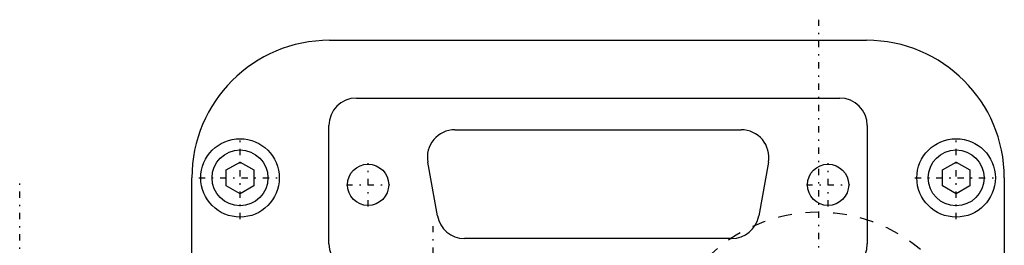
# Model space of a CAD drawing. Extents: x -128 to 128, y -5 to 816.
# Tile 19 of 24: x -42 to 30, y 737 to 754. Entities that reach past the tile are written whole.
import ezdxf

# ---------------------------------------------------------------- set-up
doc = ezdxf.new("R2010")
doc.units = 0
doc.linetypes.add('CENTER', pattern=[1.5, 0.45, -0.5, 0.05, -0.5])
doc.linetypes.add('DASHED', pattern=[2, 1, -1])
for name, color, linetype in [('AM_0', 7, 'CONTINUOUS'), ('AM_3', 7, 'DASHED'), ('AM_7', 7, 'CENTER')]:
    doc.layers.add(name, color=color, linetype=linetype)

msp = doc.modelspace()

# ---------------------------------------------------------------- linework, layer by layer
at = {"layer": 'AM_0', "color": 7, "linetype": 'CONTINUOUS'}
for p, q in [((-19.5, 752), (19.5, 752)), ((-17.55, 747.8), (17.55, 747.8)), ((-19.55, 737.2), (-19.55, 745.8)), ((19.55, 745.8), (19.55, 737.2)), ((-10.4, 745.5), (10.4, 745.5)), ((-27, 742.577), (-26, 743.155)), ((-26, 743.155), (-25, 742.577)), ((-11.669, 739.247), (-12.369, 743.147)), ((12.369, 743.147), (11.669, 739.247)), ((25, 742.577), (26, 743.155)), ((26, 743.155), (27, 742.577)), ((-27, 741.423), (-27, 742.577)), ((-25, 742.577), (-25, 741.423)), ((25, 741.423), (25, 742.577)), ((27, 742.577), (27, 741.423)), ((-29.5, 735), (-29.5, 742)), ((29.5, 742), (29.5, 735)), ((-26, 740.845), (-27, 741.423)), ((-25, 741.423), (-26, 740.845)), ((26, 740.845), (25, 741.423)), ((27, 741.423), (26, 740.845)), ((9.7, 737.6), (-9.7, 737.6))]:
    msp.add_line(p, q, dxfattribs=at)
for centre, radius in [((-26, 742), 2.85), ((26, 742), 2.85), ((-26, 742), 2.03), ((26, 742), 2.03), ((-16.7, 741.5), 1.5), ((16.7, 741.5), 1.5)]:
    msp.add_circle(centre, radius, dxfattribs=at)
for centre, radius, start, end in [((-19.5, 742), 10, 90, 180), ((19.5, 742), 10, 0, 90), ((-17.55, 745.8), 2, 90, 180), ((17.55, 745.8), 2, 0, 90), ((-10.4, 743.5), 2, 90, 190.17551), ((10.4, 743.5), 2, 349.82449, 90), ((-9.7, 739.6), 2, 190.17551, 270), ((9.7, 739.6), 2, 270, 349.82449), ((-17.55, 737.2), 2, 180, 270), ((17.55, 737.2), 2, 270, 0)]:
    msp.add_arc(centre, radius, start, end, dxfattribs=at)
at = {"layer": 'AM_3', "color": 6, "linetype": 'DASHED'}
msp.add_arc((16, 728), 11.5, 0, 180, dxfattribs=at)
at = {"layer": 'AM_7', "color": 4, "linetype": 'CENTER'}
for p, q in [((16, 753.5), (16, 720.5)), ((-26, 739.007), (-26, 744.993)), ((26, 739.007), (26, 744.993)), ((-16.7, 739.925), (-16.7, 743.075)), ((16.7, 739.925), (16.7, 743.075)), ((-42, 635.15), (-42, 741.85)), ((-28.993, 742), (-23.007, 742)), ((-18.275, 741.5), (-15.125, 741.5)), ((15.125, 741.5), (18.275, 741.5)), ((23.007, 742), (28.993, 742)), ((-12, 738.5), (-12, 727.5))]:
    msp.add_line(p, q, dxfattribs=at)

doc.saveas('drawing.dxf')
